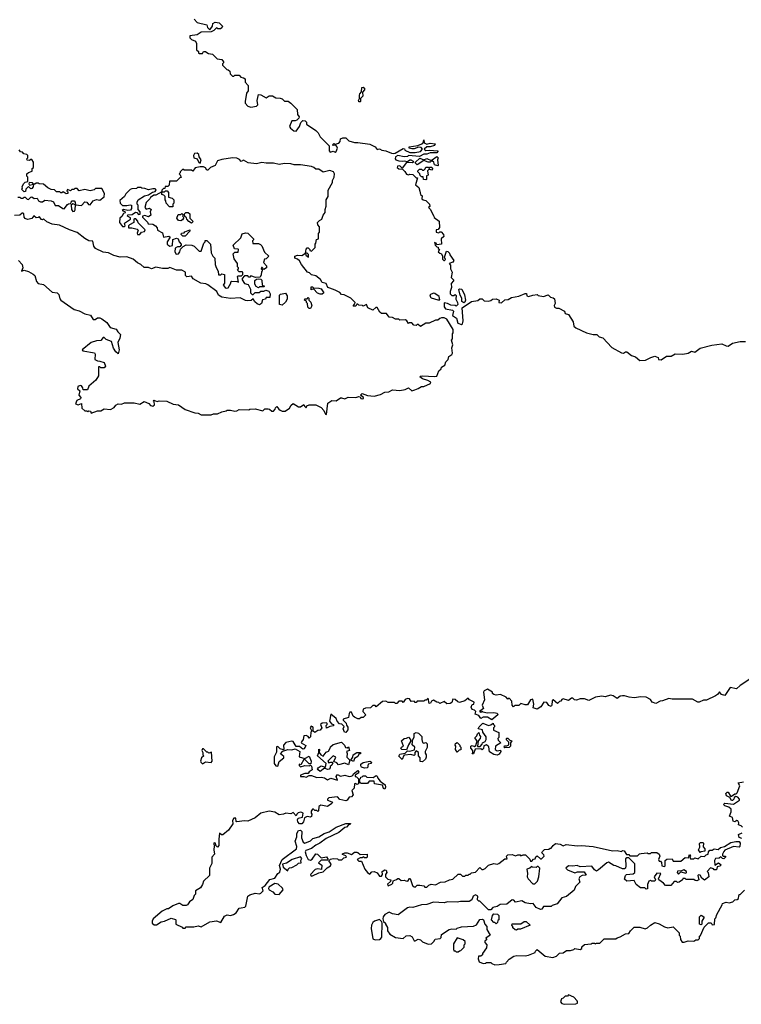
# Model space of a CAD drawing. Extents: x 2106670 to 2323771, y 35271 to 224896.
# Tile 44 of 256: x 2151183 to 2157866, y 81073 to 90194. Entities that reach past the tile are written whole.
import ezdxf

# ---------------------------------------------------------------- set-up
doc = ezdxf.new("R2010")
doc.units = 0

msp = doc.modelspace()

# ---------------------------------------------------------------- linework, layer by layer
at = {"layer": '0CON20XD'}
for points in [[(2152799.3, 90199.3), (2152828.3, 90168.3), (2152917, 90147), (2152921.7, 90121.7), (2152945, 90100), (2152970, 90135), (2152970.7, 90159.3), (2152995, 90170), (2153030, 90165), (2153060, 90135), (2153055, 90120), (2153041.7, 90108.3), (2153018.3, 90108.3), (2153005, 90120), (2152980, 90095), (2152955, 90082.5), (2152865, 90080), (2152827, 90053), (2152760, 90045), (2152760, 90025), (2152775, 90010), (2152810, 89995), (2152820, 89975), (2152820, 89915), (2152838.3, 89898.3), (2152840, 89885), (2152845, 89880), (2152875, 89880), (2152885, 89900), (2152905, 89900), (2152915, 89890)], [(2152915, 89890), (2152930.7, 89880.7), (2152970, 89875), (2153013, 89833), (2153056.4, 89826.4), (2153070, 89805), (2153070, 89795), (2153060, 89785), (2153061.7, 89771.7), (2153101.7, 89731.7), (2153115, 89730), (2153128.3, 89718.3), (2153131.7, 89691.7), (2153155, 89670), (2153165, 89670), (2153175, 89680), (2153215, 89680), (2153231.7, 89661.7), (2153257, 89657), (2153270, 89645), (2153270, 89615), (2153300, 89585), (2153300, 89535), (2153282.5, 89515), (2153270, 89435), (2153271.7, 89421.7), (2153295, 89392.5), (2153325, 89383.3), (2153375, 89392.5), (2153390, 89405), (2153382.5, 89445), (2153395, 89500), (2153417, 89497), (2153465, 89470), (2153495, 89490), (2153525, 89490), (2153555, 89470), (2153595, 89467.5), (2153615, 89460), (2153635, 89440), (2153668.3, 89438.3), (2153695, 89422.5), (2153753, 89363), (2153757.5, 89315), (2153770, 89295), (2153768.3, 89281.7), (2153750, 89265), (2153735, 89257.5), (2153703.3, 89256.7), (2153682.5, 89205), (2153690, 89190), (2153723.3, 89163.3), (2153745, 89162.5), (2153773.3, 89205), (2153787, 89243), (2153805, 89260), (2153827, 89257), (2153840, 89245), (2153840, 89225), (2153926.4, 89166.4), (2153947.5, 89145), (2153965, 89110), (2154050, 89025), (2154048.3, 88978.3), (2154058.3, 88968.3), (2154085, 88977.5), (2154105, 88967.5), (2154115, 88972.5), (2154126.7, 89005), (2154120.7, 89020.7), (2154111.7, 89031.7), (2154085, 89030), (2154080, 89035), (2154093, 89047), (2154105, 89040), (2154138.3, 89051.7), (2154152.5, 89065), (2154155, 89090), (2154175, 89100), (2154205, 89100), (2154231.7, 89071.7), (2154285, 89056), (2154315, 89057.5), (2154425, 89040), (2154475, 89017.5), (2154495, 88992.5), (2154515, 88997.5), (2154536.1, 88986.1), (2154575, 88980), (2154625, 88956.7), (2154645, 88956.2), (2154660.7, 88959.3), (2154735, 89000), (2154748.3, 88998.3), (2154750, 88985), (2154795, 88962.5), (2154845, 88962.5), (2154895, 88972.5), (2154912.5, 88995), (2154901.7, 89011.7), (2154877, 89013), (2154835, 88997.5), (2154815, 88997.5), (2154790, 89005), (2154790, 89015), (2154871.7, 89028.3), (2154907, 89043), (2154920, 89055), (2154925, 89080), (2154930, 89055), (2154955, 89042.5), (2154985, 89050), (2155030, 89045), (2155025, 89030), (2154985, 89017.5), (2154955, 89017.5), (2154930, 88995), (2154945, 88982.5), (2154975, 88986.7), (2155055, 88980), (2155057, 88973), (2155045, 88960), (2154985, 88960), (2154955, 88947.5), (2154925, 88947.5), (2154885, 88927.5), (2154785, 88937.5), (2154775, 88927.5), (2154745, 88922.5), (2154685, 88936.7), (2154662.5, 88925), (2154660, 88905), (2154667, 88897), (2154695, 88888), (2154725, 88882.5), (2154745, 88887.5), (2154775, 88880), (2154795, 88897.5), (2154805, 88897.5), (2154827.5, 88885), (2154830, 88875), (2154821.7, 88868.3), (2154765, 88870), (2154725, 88820), (2154705, 88840), (2154681.7, 88838.3), (2154680, 88825), (2154693, 88813), (2154728.3, 88808.3), (2154749.3, 88789.3), (2154765, 88763.3), (2154785, 88757.5), (2154795, 88762.5), (2154825, 88760), (2154855, 88730), (2154868.3, 88728.3), (2154847.5, 88665), (2154878.3, 88638.3), (2154890, 88605), (2154896.4, 88576.4), (2154911.7, 88561.7), (2154907.5, 88535), (2154920, 88525), (2154945, 88520), (2154977.5, 88485), (2154980, 88465), (2154970, 88455), (2154985, 88440), (2155020, 88375), (2155021.7, 88361.7), (2155067, 88327), (2155071.7, 88268.3), (2155058.3, 88251.7), (2155041.7, 88248.3), (2155040, 88225), (2155065, 88220), (2155075, 88230), (2155085, 88230), (2155107.5, 88205), (2155110, 88185), (2155087, 88163), (2155090, 88115), (2155045, 88110), (2155040, 88125), (2155025, 88130), (2155030, 88105), (2155045, 88090), (2155058.3, 88088.3), (2155060, 88075), (2155070, 88065), (2155060, 88045), (2155075, 88030), (2155090, 88025), (2155100, 88005), (2155100, 87975), (2155110, 87965), (2155117, 87963), (2155127, 87973), (2155117.5, 87995), (2155135, 88050), (2155148.3, 88048.3), (2155165, 88030), (2155167.5, 88015), (2155202.5, 87965), (2155193, 87947), (2155160, 87935), (2155171.7, 87921.7), (2155172.5, 87885), (2155187.5, 87855), (2155180, 87805), (2155200, 87785), (2155200, 87775), (2155178.3, 87751.7), (2155182.5, 87715), (2155170, 87675), (2155170, 87655), (2155185, 87640), (2155205, 87640), (2155215, 87650), (2155225, 87640), (2155222.5, 87605), (2155238.8, 87575), (2155240, 87555), (2155225, 87540), (2155215, 87547.5), (2155175, 87550), (2155145, 87566.7), (2155115, 87570), (2155114.3, 87534.3), (2155127.1, 87517.1), (2155192.5, 87502.5), (2155200, 87495), (2155192.9, 87452.9), (2155228.9, 87428.9), (2155241.7, 87381.7), (2155275, 87370), (2155285, 87377.5), (2155290, 87405), (2155281.2, 87525), (2155366.1, 87583.9), (2155427, 87593), (2155445, 87607.5), (2155465, 87607.5), (2155485, 87590), (2155525, 87587.5), (2155546.7, 87593.3), (2155563.3, 87606.7), (2155595, 87610), (2155622.5, 87595), (2155620, 87575), (2155645, 87570), (2155675, 87600), (2155706.4, 87603.6), (2155738.3, 87621.7), (2155805.7, 87634.3), (2155865, 87656.7), (2155877.5, 87657.5), (2155880, 87635), (2155895, 87630), (2155935, 87643.3), (2155975, 87647.5), (2155985, 87640), (2156035, 87630), (2156076.7, 87646.7), (2156100, 87625), (2156125, 87617.5), (2156137, 87607), (2156142.5, 87565), (2156133.6, 87546.4), (2156135, 87532.5), (2156155, 87523.3), (2156175, 87522.5), (2156230, 87495), (2156233.6, 87473.6), (2156265, 87462.5), (2156307.5, 87395), (2156313.8, 87355), (2156335, 87340), (2156432.7, 87292.7), (2156495, 87276.7), (2156528.3, 87278.3), (2156550, 87255), (2156585, 87246.7), (2156666.4, 87156.4), (2156755, 87108.8), (2156775, 87106.7), (2156795, 87117.5), (2156807, 87117), (2156850, 87085), (2156885, 87072.5), (2156925, 87037.5), (2156979.1, 87040.9), (2157027.5, 87065), (2157065, 87078.8), (2157096.4, 87066.4), (2157100, 87045), (2157125, 87044), (2157173, 87077), (2157215, 87076.7), (2157255, 87100), (2157325, 87096), (2157375, 87105.7), (2157405, 87123.1), (2157435, 87114), (2157485, 87152), (2157591.7, 87178.3), (2157685, 87192), (2157725, 87172), (2157745, 87170.8), (2157785, 87196.7), (2157855, 87212.5), (2157904.1, 87214.1)], [(2154335, 89432.5), (2154323.3, 89433.3), (2154320, 89445), (2154330, 89465), (2154330, 89495), (2154333, 89507), (2154350, 89525), (2154352.5, 89565), (2154365, 89570), (2154375, 89560), (2154377.5, 89545), (2154358.3, 89521.7), (2154360, 89485), (2154340, 89465), (2154340, 89435), (2154335, 89432.5)], [(2151165, 88550), (2151185, 88550), (2151195, 88540), (2151215, 88540), (2151225, 88550), (2151235, 88550), (2151251.7, 88531.7), (2151265, 88530), (2151285, 88550), (2151295, 88552.5), (2151318.3, 88538.3), (2151345, 88540), (2151356.7, 88515), (2151375, 88506.2), (2151395, 88506.7), (2151415, 88522.5), (2151475, 88517.5), (2151496.4, 88506.4), (2151513, 88473), (2151541.7, 88471.7), (2151583.9, 88443.9), (2151595, 88443.3), (2151625, 88482.5), (2151635, 88490), (2151658.3, 88491.7), (2151660, 88505), (2151670, 88515), (2151687, 88517), (2151697.5, 88505), (2151700, 88480), (2151675, 88490), (2151660, 88475), (2151662.5, 88435), (2151675, 88417.5), (2151690, 88420), (2151697, 88433), (2151700, 88480), (2151757, 88473), (2151785, 88507.5), (2151805, 88502.5), (2151822, 88482), (2151835, 88480), (2151863.6, 88516.4), (2151895, 88527.5), (2151925, 88522.5), (2151965, 88552.5), (2151970, 88585), (2151945, 88630), (2151885, 88630), (2151871.7, 88618.3), (2151835, 88607.5), (2151785, 88620), (2151735, 88610), (2151715, 88630), (2151695, 88630), (2151685, 88620), (2151665, 88620), (2151655, 88610), (2151625, 88620), (2151620, 88605), (2151628.3, 88598.3), (2151630, 88585), (2151615, 88582.5), (2151585, 88600), (2151575, 88590), (2151565, 88590), (2151555, 88600), (2151525, 88600), (2151507, 88617), (2151475, 88622.5), (2151445, 88637.5), (2151405, 88670), (2151365, 88672.5), (2151355, 88680), (2151335, 88680), (2151325, 88670), (2151310, 88670), (2151301.7, 88681.7), (2151272.5, 88687.5), (2151267.5, 88675), (2151275, 88660), (2151310, 88670), (2151307.5, 88645), (2151295, 88630), (2151285, 88627.5), (2151265, 88650), (2151240, 88625), (2151238.3, 88601.7), (2151225, 88600), (2151200, 88625), (2151210, 88635), (2151207.5, 88645), (2151217, 88673), (2151235, 88690), (2151260, 88695), (2151260, 88735), (2151250, 88745), (2151250, 88765), (2151265, 88780), (2151298.3, 88791.7), (2151300, 88815), (2151310, 88825), (2151310, 88875), (2151295, 88900), (2151285, 88900), (2151275, 88890), (2151251.7, 88891.7), (2151250, 88905), (2151260, 88915), (2151260, 88935), (2151250, 88945), (2151221.7, 88951.7), (2151208.3, 88968.3), (2151191.7, 88971.7), (2151178.3, 88988.3)], [(2152855, 88866.7), (2152863.3, 88895), (2152843.9, 88923.9), (2152842, 88945), (2152828.3, 88958.3), (2152803.3, 88955), (2152792.3, 88937.7), (2152796.7, 88915), (2152826.2, 88906.2), (2152841.2, 88871.2), (2152855, 88866.7)], [(2152955, 86532.5), (2152978.3, 86541.7), (2153015, 86542.5), (2153055, 86562.5), (2153095, 86570), (2153105, 86577.5), (2153135, 86577.5), (2153175, 86567.5), (2153195, 86570), (2153215, 86582.5), (2153305, 86580), (2153315, 86587.5), (2153365, 86590), (2153435, 86572.5), (2153455, 86590), (2153485, 86590), (2153497, 86587), (2153518.3, 86568.3), (2153535, 86567.5), (2153550, 86585), (2153551.7, 86598.3), (2153565, 86610), (2153582.5, 86585), (2153595, 86577.5), (2153615, 86567.5), (2153641.7, 86568.3), (2153682.5, 86595), (2153697.5, 86625), (2153715, 86640), (2153765, 86607.5), (2153785, 86607.5), (2153815, 86630), (2153820, 86615), (2153835, 86600), (2153841.7, 86618.3), (2153863, 86627), (2153925, 86627.5), (2153975, 86602.5), (2154000, 86575), (2154015, 86540), (2154025, 86537.5), (2154038.3, 86641.7), (2154075, 86666.7), (2154115, 86662.5), (2154155, 86690), (2154165, 86692.5), (2154193, 86683), (2154223.9, 86696.1), (2154296.7, 86693.3), (2154325, 86702.5), (2154335, 86700), (2154342.5, 86685), (2154355, 86681.2), (2154367.5, 86685), (2154367.5, 86695), (2154340, 86715), (2154355, 86730), (2154403.6, 86713.6), (2154465, 86707.5), (2154525, 86722.5), (2154565, 86742.5), (2154601.7, 86748.3), (2154635, 86766.7), (2154705, 86760), (2154751.7, 86768.3), (2154785, 86783.3), (2154815, 86757.5), (2154843.3, 86766.7), (2154875, 86777.5), (2154905, 86797.5), (2154925, 86797.5), (2154987.5, 86825), (2154990, 86835), (2154962.3, 86852.3), (2154915, 86866.2), (2154887.5, 86885), (2154895, 86892.5), (2154915, 86895.8), (2155025, 86888.8), (2155047.3, 86892.7), (2155065, 86940), (2155085, 86960), (2155090, 86975), (2155120, 86995), (2155130, 87025), (2155150, 87045), (2155156.4, 87073.6), (2155185, 87092.5), (2155192.5, 87105), (2155186.2, 87155), (2155193.6, 87183.6), (2155182.5, 87225), (2155191.7, 87238.3), (2155190, 87285), (2155197.5, 87295), (2155197.5, 87325), (2155139.4, 87419.4), (2155115, 87433.3), (2155088.3, 87431.7), (2155073, 87427), (2155055, 87410), (2155035, 87410), (2154975, 87382.5), (2154945, 87382.5), (2154895, 87352.5), (2154875, 87370), (2154865, 87370), (2154855, 87360), (2154833, 87363), (2154815, 87387.5), (2154793, 87387), (2154785, 87380), (2154770, 87405), (2154755, 87412.5), (2154705, 87410), (2154695, 87420), (2154665, 87420), (2154637, 87437), (2154605, 87440), (2154581.7, 87471.7), (2154535, 87473.3), (2154520, 87485), (2154495, 87527.5), (2154481.7, 87528.3), (2154455, 87503.3), (2154407.5, 87525), (2154395, 87556.7), (2154365, 87540), (2154357, 87547), (2154325, 87550), (2154315, 87560), (2154305, 87560), (2154295, 87540), (2154275, 87540), (2154270, 87545), (2154288.3, 87561.7), (2154290, 87575), (2154250, 87615), (2154187, 87647), (2154165, 87650), (2154148.3, 87668.3), (2154105, 87690), (2154055, 87706.7), (2154037.5, 87715), (2154020, 87750), (2153985, 87760), (2153968, 87788), (2153925, 87822.5), (2153885, 87830), (2153868.3, 87848.3), (2153850, 87855), (2153792.5, 87925), (2153775, 87960), (2153757, 87977), (2153730, 87985), (2153730, 88005), (2153755, 88012.5), (2153795, 88010), (2153830, 88030), (2153831.7, 88011.7), (2153857, 87993), (2153858.3, 88018.3), (2153845, 88030), (2153830, 88030), (2153835, 88070), (2153845, 88080), (2153855, 88080), (2153870, 88065), (2153870, 88055), (2153885, 88050), (2153920, 88085), (2153920, 88115), (2153927, 88123), (2153933.3, 88156.7), (2153950, 88165), (2153950, 88215), (2153960, 88225), (2153960, 88275), (2153943, 88293), (2153940, 88315), (2153960, 88335), (2153980, 88345), (2153992.5, 88385), (2154011.7, 88408.3), (2154012.5, 88435), (2154023, 88467), (2154020, 88525), (2154040, 88555), (2154040, 88615), (2154080, 88685), (2154080, 88705), (2154094.2, 88735.8), (2154098, 88765), (2154090, 88785), (2154055, 88797.5), (2153995, 88782.5), (2153955, 88810), (2153925, 88810), (2153906.1, 88826.1), (2153885, 88833.3), (2153785, 88850), (2153725, 88848.8), (2153695, 88858.8), (2153635, 88862.5), (2153585, 88853.8), (2153535, 88866.2), (2153465, 88863.8), (2153425, 88871.2), (2153375, 88860), (2153298.3, 88868.3), (2153255, 88892.5), (2153235, 88880), (2153219.3, 88899.3), (2153195, 88912.5), (2153155, 88914), (2153055, 88898.8), (2153015, 88887.5), (2152995, 88842.5), (2152950, 88825), (2152925, 88800), (2152915, 88800), (2152902.5, 88822.5), (2152885, 88832.5), (2152855, 88832.5), (2152808.3, 88821.7), (2152787.5, 88792.5), (2152775, 88800), (2152705, 88800), (2152695, 88810), (2152670, 88785), (2152670, 88775), (2152660, 88765), (2152668.3, 88758.3), (2152678.3, 88731.7), (2152665, 88730), (2152635, 88700), (2152571.7, 88698.3), (2152568.3, 88661.7), (2152555, 88650), (2152531.7, 88648.3), (2152528.3, 88631.7), (2152515, 88630), (2152500, 88615), (2152500, 88600), (2152445, 88570), (2152425, 88570), (2152393.6, 88546.4), (2152390, 88535), (2152355, 88500), (2152342.5, 88455), (2152355, 88440), (2152385, 88447.5), (2152400, 88435), (2152392.5, 88415), (2152397, 88383), (2152375, 88367.5), (2152341.7, 88381.7), (2152320, 88375), (2152320, 88365), (2152368.3, 88318.3), (2152371.7, 88301.7), (2152415, 88300), (2152440, 88285), (2152457, 88267), (2152460, 88245), (2152505, 88220), (2152515, 88180), (2152565, 88190), (2152578.3, 88178.3), (2152547.5, 88135), (2152547.5, 88115), (2152555, 88107.5), (2152575, 88097.5), (2152597, 88103), (2152601.7, 88158.3), (2152635, 88170), (2152650, 88165), (2152660, 88135), (2152680, 88115), (2152680, 88105), (2152665, 88090), (2152645, 88090), (2152623, 88077), (2152620, 88045), (2152632.3, 88022.3), (2152652.5, 88025), (2152667.5, 88045), (2152671.7, 88068.3), (2152697, 88093), (2152725, 88107.5), (2152777, 88107), (2152800, 88095), (2152845, 88050), (2152865, 88050), (2152890, 88125), (2152900, 88135), (2152901.7, 88148.3), (2152915, 88150), (2152950, 88115), (2152957.5, 88035), (2152973, 88003), (2152990, 87985), (2152992.5, 87925), (2153001.7, 87898.3), (2153020, 87865), (2153025, 87830), (2153045, 87830), (2153055, 87840), (2153080, 87835), (2153080, 87755), (2153067.5, 87735), (2153085, 87713.3), (2153095, 87707.5), (2153115, 87710), (2153140, 87755), (2153140, 87765), (2153148.3, 87771.7), (2153195, 87770), (2153208.3, 87761.7), (2153200, 87815), (2153205, 87820), (2153238.3, 87821.7), (2153250, 87835), (2153250, 87855), (2153245, 87860), (2153215, 87860), (2153200, 87875), (2153210, 87885), (2153210, 87895), (2153200, 87905), (2153200, 87935), (2153168.3, 87978.3), (2153160, 88025), (2153175, 88040), (2153205, 88040), (2153210, 88065), (2153205, 88070), (2153171.7, 88071.7), (2153160, 88105), (2153230, 88175), (2153245, 88210), (2153275, 88220), (2153297, 88217), (2153350, 88165), (2153350, 88155), (2153340, 88145), (2153341.7, 88121.7), (2153395, 88122.5), (2153413, 88113), (2153425, 88100), (2153450, 88040), (2153490, 88005), (2153465, 87980), (2153450, 87975), (2153440, 87945), (2153470, 87915), (2153470, 87895), (2153445, 87880), (2153428.3, 87898.3), (2153421.7, 87898.3), (2153420, 87885), (2153428.3, 87878.3), (2153430, 87865), (2153422.5, 87857.5), (2153419.3, 87830.7), (2153409.3, 87810.7), (2153367, 87807), (2153325, 87820), (2153315, 87810), (2153305, 87810), (2153295, 87820), (2153265, 87820), (2153243, 87797), (2153243, 87783), (2153265, 87750), (2153300, 87740), (2153319.3, 87699.3), (2153320, 87665), (2153335, 87650), (2153345, 87650), (2153363.6, 87666.4), (2153401.7, 87668.3), (2153415, 87680), (2153445, 87680), (2153462.5, 87687.5), (2153489.3, 87679.3), (2153502.5, 87655), (2153498.3, 87621.7), (2153465, 87620), (2153460, 87605), (2153431.7, 87598.3), (2153422, 87565), (2153405, 87554.2), (2153382.5, 87562.5), (2153360.7, 87580.7), (2153345, 87610), (2153327, 87593), (2153295, 87590), (2153275, 87592.5), (2153225, 87617.5), (2153135, 87612.5), (2153055, 87623.3), (2153025, 87642.5), (2153007.5, 87675), (2152925, 87737.5), (2152906.1, 87746.1), (2152862.3, 87752.3), (2152790, 87795), (2152775, 87817.5), (2152731.7, 87811.7), (2152720, 87825), (2152720, 87855), (2152685, 87872.5), (2152635, 87873.3), (2152575, 87900), (2152555, 87890), (2152505, 87890), (2152445, 87902.5), (2152405, 87886.7), (2152375, 87898.8), (2152335, 87898.8), (2152305, 87927.5), (2152275, 87942.5), (2152235, 87976.7), (2152175, 87996.2), (2152115, 87993.3), (2152055, 88011.2), (2152005, 88036), (2151955, 88040), (2151885, 88073.8), (2151868.8, 88095), (2151861.7, 88141.7), (2151825, 88146), (2151785, 88166.7), (2151715, 88223.3), (2151645, 88246.7), (2151550.5, 88290.5), (2151485, 88300), (2151435, 88323.3), (2151405, 88350), (2151395, 88340), (2151385, 88343.3), (2151365, 88370), (2151357, 88363), (2151335, 88360), (2151315, 88377.5), (2151296.2, 88353.8), (2151270, 88345), (2151255, 88343.8), (2151235, 88352)], [(2155055, 88840), (2155025, 88850), (2155017.5, 88875), (2155005, 88882.5), (2154995, 88882.5), (2154985, 88873.3), (2154967, 88873), (2154925, 88890), (2154865, 88850), (2154850, 88865), (2154850, 88875), (2154888.3, 88911.7), (2154925, 88897.5), (2154955, 88907.5), (2154995, 88890), (2155045, 88927.5), (2155057.5, 88915), (2155052.5, 88895), (2155060, 88845), (2155055, 88840)], [(2154945, 88710), (2154923.6, 88713.6), (2154918.3, 88738.3), (2154905, 88740), (2154891.7, 88751.7), (2154890, 88765), (2154870, 88785), (2154870, 88795), (2154885, 88810), (2154905, 88810), (2154915, 88800), (2154925, 88800), (2154938.3, 88811.7), (2154943, 88827), (2154965, 88827.5), (2154975, 88820), (2154983, 88827), (2154997.5, 88827.5), (2155010, 88815), (2154998.3, 88801.7), (2154975, 88810), (2154960, 88795), (2154967.5, 88755), (2154951.7, 88748.3), (2154950, 88715), (2154945, 88710)], [(2152135, 88277.5), (2152155, 88280), (2152160, 88285), (2152155, 88310), (2152210, 88345), (2152208.3, 88358.3), (2152182.5, 88375), (2152183.3, 88386.7), (2152225, 88390), (2152255, 88410), (2152268.3, 88408.3), (2152285, 88390), (2152298.3, 88391.7), (2152300, 88415), (2152280, 88435), (2152280, 88475), (2152270, 88485), (2152270, 88505), (2152280, 88525), (2152338.3, 88561.7), (2152375, 88572.5), (2152413, 88597), (2152437, 88603), (2152448.3, 88618.3), (2152437, 88627), (2152415, 88627.5), (2152375, 88617.5), (2152341.7, 88631.7), (2152313, 88633), (2152305, 88640), (2152275, 88640), (2152265, 88630), (2152223, 88627), (2152205, 88620), (2152165, 88580), (2152153, 88557), (2152110, 88520), (2152112.5, 88495), (2152135, 88472.5), (2152175, 88472.5), (2152205, 88480), (2152220, 88475), (2152220, 88445), (2152210, 88430), (2152185, 88427.5), (2152145, 88437.5), (2152133, 88427), (2152158.3, 88418.3), (2152160, 88405), (2152145, 88400), (2152128.3, 88371.7), (2152110, 88355), (2152107.5, 88315), (2152135, 88277.5)], [(2152600, 88460), (2152595, 88460), (2152571.7, 88461.7), (2152540, 88495), (2152537, 88517), (2152530, 88525), (2152530, 88555), (2152518.3, 88568.3), (2152500, 88575), (2152500, 88600), (2152525, 88600), (2152535, 88610), (2152548.3, 88608.3), (2152560, 88595), (2152561.7, 88551.7), (2152595, 88540), (2152610, 88525), (2152610, 88495), (2152600, 88485), (2152600, 88460)], [(2151235, 88352), (2151223.8, 88365), (2151221.2, 88395), (2151215, 88403.3), (2151205, 88403.3), (2151185, 88383.8), (2151135, 88380)], [(2152675, 88332.5), (2152653, 88333), (2152640, 88355), (2152651.7, 88388.3), (2152675, 88390), (2152685, 88400), (2152700, 88385), (2152690, 88375), (2152698.3, 88368.3), (2152700, 88355), (2152690, 88340), (2152675, 88332.5)], [(2152775, 88310), (2152750, 88325), (2152730, 88345), (2152728.3, 88358.3), (2152711.7, 88371.7), (2152710, 88395), (2152721.7, 88408.3), (2152745, 88407.5), (2152757.5, 88395), (2152760, 88355), (2152790, 88325), (2152775, 88310)], [(2152295, 88203.3), (2152310, 88225), (2152339.3, 88230.7), (2152346.4, 88246.4), (2152281.7, 88311.7), (2152278.3, 88328.3), (2152258.3, 88348.3), (2152245, 88350), (2152240, 88345), (2152240, 88315), (2152200, 88295), (2152190, 88285), (2152190, 88265), (2152223, 88267), (2152272.5, 88255), (2152280, 88245), (2152271.7, 88218.3), (2152273.8, 88205), (2152295, 88203.3)], [(2152715, 88190), (2152695, 88190), (2152680, 88205), (2152681.7, 88218.3), (2152705, 88220), (2152711.7, 88228.3), (2152758.3, 88248.3), (2152760, 88235), (2152715, 88190)], [(2151172.5, 87965), (2151206.7, 87925), (2151212.5, 87895), (2151200, 87865), (2151225, 87872.5), (2151265, 87862.5), (2151308.3, 87838.3), (2151322.5, 87825), (2151338.3, 87768.3), (2151355, 87750), (2151405, 87740), (2151485, 87670), (2151530, 87665), (2151545, 87650), (2151555, 87610), (2151565, 87597.5), (2151689.3, 87509.3), (2151735, 87497.5), (2151785, 87470), (2151838.3, 87458.3), (2151865, 87417.5), (2151881.7, 87418.3), (2151905, 87432.5), (2151925, 87432.5), (2151945, 87422.5), (2151989.3, 87389.3), (2152021.7, 87341.7), (2152078, 87328), (2152092, 87302), (2152117.7, 87277.7), (2152110.8, 87245)], [(2153395, 87710), (2153373.6, 87723.6), (2153360, 87745), (2153361.7, 87778.3), (2153375, 87790), (2153395, 87792.5), (2153415, 87790), (2153425, 87780), (2153430, 87735), (2153450, 87725), (2153445, 87720), (2153405, 87720), (2153395, 87710)], [(2153615, 87550), (2153590, 87555), (2153588.3, 87641.7), (2153598.3, 87651.7), (2153645, 87662.5), (2153660, 87635), (2153660, 87605), (2153645, 87577.5), (2153615, 87550)], [(2153985, 87652.5), (2153965, 87652.5), (2153941.7, 87661.7), (2153905, 87700), (2153881.7, 87691.7), (2153881.7, 87718.3), (2153895, 87720), (2153905, 87710), (2153955, 87707.5), (2153975, 87700), (2154000, 87665), (2153985, 87652.5)], [(2155055, 87598), (2155075, 87600), (2155068.8, 87628.8), (2155027.7, 87657.7), (2155015, 87660), (2154982.5, 87645), (2154986.7, 87625), (2154995, 87618.8), (2155055, 87598)], [(2155295, 87570), (2155277.1, 87585), (2155278.8, 87615), (2155262.7, 87642.7), (2155250, 87695), (2155257.5, 87702.5), (2155278.3, 87698.3), (2155301.2, 87645), (2155310.8, 87595), (2155305, 87576.7), (2155295, 87570)], [(2153875, 87520), (2153865, 87520), (2153851.7, 87531.7), (2153850, 87565), (2153840, 87575), (2153838.3, 87588.3), (2153820, 87595), (2153825, 87610), (2153845, 87610), (2153855, 87620), (2153860, 87615), (2153860, 87595), (2153878.3, 87578.3), (2153890, 87545), (2153875, 87520)], [(2152110.8, 87245), (2152092.9, 87205), (2152106, 87135), (2152095, 87100), (2152075, 87117.5), (2152051.7, 87151.7), (2152035, 87212.5), (2151983, 87233), (2151965, 87250), (2151955, 87250), (2151935, 87222.5), (2151895, 87220), (2151845, 87203.3), (2151762.5, 87135), (2151768.3, 87128.3), (2151875, 87107.5), (2151881.2, 87095), (2151880, 87045), (2151903, 87033), (2151925, 87032.5), (2151965, 87017.5), (2151977.5, 86985), (2151965, 86970), (2151935, 86970), (2151925, 86980), (2151911.7, 86978.3), (2151912.5, 86895), (2151887.5, 86855), (2151825, 86800), (2151810, 86765), (2151770, 86765), (2151767.5, 86785), (2151755, 86803.3), (2151744.4, 86805.6), (2151722.5, 86795), (2151717.5, 86775), (2151740, 86755), (2151730, 86715), (2151750, 86695), (2151746.4, 86683.6), (2151713.6, 86666.4), (2151700, 86635), (2151725, 86627.5), (2151755, 86640), (2151760, 86595), (2151785, 86570), (2151805, 86570), (2151815, 86562.5), (2151825, 86570), (2151838.3, 86568.3), (2151845, 86550), (2151905, 86572.5), (2151935, 86572.5), (2151965, 86590), (2152025, 86582.5), (2152059.3, 86600.7), (2152072.5, 86625), (2152095, 86636.7), (2152125, 86634), (2152155, 86643.8), (2152243.6, 86643.6), (2152295, 86632.5), (2152335, 86657.5), (2152378.3, 86638.3), (2152395, 86620), (2152416.1, 86613.9), (2152433, 86627), (2152427.5, 86657.5), (2152420, 86665), (2152425, 86670), (2152455, 86657.5), (2152475, 86662.5), (2152545, 86660), (2152605, 86632.5), (2152655, 86627.5), (2152715, 86582.5), (2152805, 86552.5), (2152835, 86550), (2152865, 86532.5), (2152955, 86532.5)], [(2157945, 84086.7), (2157854.2, 84025.8), (2157820, 83995), (2157761.7, 84008.3), (2157715, 83933.3), (2157683.9, 83943.9), (2157665, 83967.5), (2157645, 83942.5), (2157627.7, 83932.3), (2157545, 83891.2), (2157515, 83890), (2157475, 83872.5), (2157463, 83873), (2157415, 83900), (2157225, 83898.8), (2157195, 83907.5), (2157135, 83883.8), (2157115, 83882.5), (2157075, 83858.8), (2157041.7, 83871.7), (2157025.8, 83895.8), (2156985, 83917.5), (2156935, 83922), (2156875, 83913.3), (2156827, 83917), (2156785, 83931.2), (2156765, 83931.2), (2156745, 83926.7), (2156715, 83907.5), (2156680, 83930), (2156655, 83936), (2156605, 83922.5), (2156575, 83928.8), (2156515, 83918.8), (2156455, 83887.5), (2156415, 83902.5), (2156375, 83902.5), (2156338.3, 83891.7)], [(2156338.3, 83891.7), (2156320, 83895), (2156305, 83910), (2156295, 83910), (2156265, 83887.5), (2156215, 83902.5), (2156203.6, 83896.4), (2156195, 83880), (2156183, 83877), (2156165, 83860), (2156125, 83892.5), (2156118.3, 83891.7), (2156113.3, 83885), (2156112.5, 83845), (2156105, 83832.5), (2156085, 83840), (2156065, 83870), (2156038.3, 83871.7), (2156009.5, 83830.5), (2155975, 83806.2), (2155938.3, 83818.3), (2155943.8, 83855), (2155935, 83900), (2155915, 83892.5), (2155885, 83847.5), (2155865, 83847.5), (2155825, 83860), (2155805, 83840), (2155768.3, 83841.7), (2155755, 83830), (2155743, 83843), (2155741.7, 83881.7), (2155715, 83910), (2155705, 83900), (2155687, 83917), (2155635, 83942.5), (2155595, 83937.5), (2155573, 83943), (2155563, 83953), (2155562.5, 83965), (2155515, 83991.2), (2155485, 83978), (2155478, 83965), (2155486.7, 83895), (2155467.5, 83845), (2155480, 83815), (2155440, 83785), (2155455, 83780), (2155465, 83790), (2155473, 83783), (2155515, 83773.3), (2155575, 83776.7), (2155605, 83770), (2155610, 83755), (2155555, 83710), (2155515, 83732.5), (2155475, 83732.5), (2155455, 83720), (2155435, 83750), (2155401.7, 83761.7), (2155407, 83787), (2155395, 83797.5), (2155373.6, 83803.6), (2155363.3, 83825), (2155375, 83850), (2155387.5, 83855), (2155391.7, 83871.7), (2155350, 83895), (2155335, 83910), (2155306.7, 83883.3), (2155255, 83870), (2155240, 83875), (2155215, 83897.5), (2155195, 83900), (2155185, 83870), (2155169.3, 83860.7), (2155138.3, 83858.3), (2155115, 83877.5), (2155075, 83860), (2155065, 83870), (2155045, 83872.5), (2155015, 83890), (2154997, 83883), (2154986.7, 83863.3), (2154975, 83860), (2154965, 83910), (2154948.3, 83891.7), (2154935, 83890), (2154925, 83880), (2154865, 83880), (2154855, 83870), (2154845, 83870), (2154835, 83880), (2154808.3, 83878.3), (2154793, 83903), (2154775, 83907.5), (2154753.6, 83896.4), (2154735, 83870), (2154725, 83880), (2154695, 83880), (2154675, 83860), (2154665, 83860), (2154655, 83870), (2154595, 83870), (2154575, 83882.5), (2154543, 83877), (2154485, 83830), (2154475, 83840), (2154455, 83840), (2154431.7, 83818.3), (2154385, 83817.5), (2154365, 83807.5), (2154360, 83785), (2154390, 83755), (2154365, 83730), (2154345, 83730), (2154331.7, 83718.3), (2154315, 83717.5), (2154283, 83733), (2154272.5, 83742.5), (2154255, 83780), (2154241.7, 83778.3), (2154233, 83767), (2154228.3, 83731.7), (2154180, 83715), (2154180, 83705), (2154207, 83677), (2154208.3, 83658.3), (2154221.7, 83641.7), (2154222.5, 83615), (2154205, 83590), (2154190, 83595), (2154177.5, 83625), (2154188.3, 83648.3), (2154167, 83667), (2154145, 83672.5), (2154122.5, 83695), (2154115, 83720), (2154065, 83760), (2154052.5, 83695), (2154071.7, 83671.7), (2154090, 83665), (2154088.3, 83651.7), (2154055, 83647.5), (2154025, 83630), (2154020, 83655), (2154030, 83665), (2154030, 83675), (2154025, 83680), (2153985, 83677.5), (2153970, 83665), (2153980, 83635), (2153966.4, 83613.6), (2153945, 83610), (2153915, 83592.5), (2153900, 83605), (2153902.5, 83635), (2153897.5, 83645), (2153881.2, 83648.8), (2153873.3, 83635), (2153890, 83605), (2153880, 83595), (2153875, 83550), (2153865, 83540), (2153853.6, 83553.6), (2153835, 83562.5), (2153815, 83560), (2153810, 83525), (2153792.5, 83505), (2153790, 83495), (2153831.7, 83471.7), (2153827.5, 83455), (2153815, 83440), (2153805, 83437.5), (2153775, 83462.5), (2153745, 83460), (2153715, 83506.7), (2153705, 83510), (2153647.5, 83497.5), (2153627.5, 83475), (2153630, 83435), (2153625, 83430), (2153595, 83440), (2153575, 83460), (2153562.5, 83457.5), (2153561.7, 83408.3), (2153538.8, 83365), (2153540, 83305), (2153555, 83283.3), (2153575, 83280), (2153587, 83323), (2153630, 83355), (2153628.3, 83368.3), (2153600, 83395), (2153621.7, 83418.3), (2153667, 83433), (2153705, 83430), (2153735, 83440), (2153777.5, 83415), (2153770, 83365), (2153825, 83350), (2153865, 83372.5), (2153882.5, 83325), (2153878.3, 83301.7), (2153865, 83300), (2153825, 83340), (2153815, 83340), (2153788.3, 83291.7), (2153771.7, 83298.3), (2153770, 83285), (2153785, 83272.5), (2153823.3, 83286.7), (2153865, 83282.5), (2153875, 83290), (2153885, 83280), (2153892.5, 83245), (2153863.6, 83226.4), (2153855, 83210), (2153825, 83212.5), (2153783, 83197), (2153785, 83182.5), (2153815, 83183.8), (2153835, 83176.7), (2153865, 83192.5), (2153885, 83192.5), (2153935, 83173.3), (2153975, 83177.5), (2154005, 83172.5), (2154033.6, 83153.6), (2154065, 83166.7), (2154125, 83150), (2154113.8, 83185), (2154125, 83202.5), (2154155, 83186.2), (2154195, 83196), (2154235, 83183.3), (2154253.6, 83186.4), (2154268.3, 83191.7), (2154275, 83207.5), (2154315, 83240), (2154322.5, 83225), (2154317, 83213), (2154290, 83195), (2154290, 83185), (2154301.7, 83181.7), (2154321.7, 83161.7), (2154320, 83115), (2154305, 83110), (2154295, 83120), (2154283, 83117), (2154280, 83075), (2154260, 83055), (2154270, 83015), (2154255, 82996.7), (2154235, 82992.5), (2154215.9, 82964.1), (2154205, 82958.8), (2154149.3, 82969.3), (2154125, 82996.7), (2154045, 82986.2), (2154032.5, 82975), (2154033.3, 82965), (2154075, 82950), (2154080, 82945), (2154075, 82932.5), (2154035, 82906.2), (2153972.3, 82917.7), (2153952.5, 82905), (2153950, 82865), (2153945, 82860), (2153935, 82870), (2153915, 82870), (2153905, 82880), (2153895, 82880), (2153883, 82863), (2153882.5, 82845), (2153890, 82835), (2153886.7, 82813.3), (2153875, 82807.5), (2153845, 82812.5), (2153820, 82800), (2153812, 82765), (2153795, 82746), (2153773.3, 82745), (2153760, 82765), (2153757.5, 82782.5), (2153761.7, 82798.3), (2153803, 82807), (2153807.5, 82845), (2153795, 82850.8), (2153785, 82854.2), (2153762.9, 82847.1), (2153750, 82835), (2153745, 82820), (2153715, 82850), (2153695, 82837.5), (2153647, 82843), (2153625, 82833.3), (2153585, 82827.5), (2153545, 82853.8), (2153495, 82863.3), (2153417.5, 82845), (2153365, 82801.2), (2153295, 82770), (2153265, 82773.8), (2153195, 82762.5), (2153188.3, 82768.3), (2153185, 82797.5), (2153165, 82796.2), (2153153.3, 82775), (2153157.5, 82745), (2153116.2, 82685), (2153065, 82643.3), (2153053, 82643), (2153035, 82660), (2153026.4, 82603.6), (2153026.1, 82543.9), (2153015, 82530), (2153001.7, 82541.7), (2152996.4, 82566.4), (2152985, 82570), (2152980, 82565), (2152980, 82555), (2152990, 82545), (2152983, 82537), (2152980, 82505), (2152986.7, 82465), (2152963.3, 82435), (2152961.7, 82378.3), (2152942.5, 82335), (2152940, 82265), (2152887, 82213), (2152877, 82183), (2152856.4, 82153.6), (2152810, 82125), (2152810, 82095), (2152798.3, 82081.7), (2152786.4, 82043.6), (2152757, 82023), (2152737.5, 81995), (2152725, 81987.5), (2152695, 81987.5), (2152666.7, 82006.7), (2152655, 82007.5), (2152603, 81987), (2152561.7, 81958.3), (2152545, 81957.5), (2152503, 81937), (2152420, 81865), (2152410, 81845), (2152410, 81825), (2152428.3, 81808.3), (2152451.7, 81808.3), (2152493, 81837), (2152525, 81842.5), (2152585, 81870), (2152625, 81860), (2152630, 81855), (2152630, 81815), (2152688.3, 81788.3), (2152695, 81780), (2152715, 81780), (2152725, 81790), (2152795, 81790), (2152835, 81800), (2152865, 81790), (2152945, 81837.5), (2153005, 81846.7), (2153045, 81832.5), (2153079.3, 81890.7), (2153105, 81903.3), (2153135, 81897.5), (2153163.6, 81906.4), (2153189.3, 81920.7), (2153217, 81963), (2153235, 81967.5), (2153267, 81973), (2153278.3, 81981.7), (2153297.5, 82075), (2153315, 82086.7), (2153365, 82102.5), (2153405, 82097.5), (2153416.1, 82103.9), (2153437.5, 82125), (2153430, 82155), (2153456.4, 82173.6), (2153501.2, 82228.8), (2153545, 82243.3), (2153573.3, 82285), (2153592, 82298), (2153600, 82325), (2153590.7, 82359.3), (2153613.3, 82415), (2153746.2, 82515), (2153749.2, 82535), (2153735.6, 82585), (2153750, 82625), (2153750, 82655), (2153765, 82682), (2153785, 82686), (2153796.7, 82675), (2153792.9, 82615), (2153807.5, 82575), (2153825, 82567.5), (2153875, 82586.7), (2153899.3, 82610.7), (2153955, 82626.2), (2154002.5, 82655), (2154048.3, 82671.7), (2154115, 82713.3), (2154205, 82746.7), (2154248.3, 82748.3), (2154245, 82740), (2154231.7, 82738.3), (2154210, 82715), (2154195, 82710), (2154140, 82665), (2154021.4, 82608.6), (2153963.3, 82566.7)], [(2155605, 83382.5), (2155575, 83387.5), (2155535, 83413.3), (2155528.8, 83458.8), (2155505, 83477.5), (2155481.7, 83468.3), (2155477, 83443), (2155465, 83430), (2155455, 83440), (2155401.7, 83438.3), (2155387, 83393), (2155373, 83393), (2155380, 83405), (2155380, 83425), (2155360, 83445), (2155360, 83465), (2155375, 83470), (2155395, 83460), (2155408.3, 83471.7), (2155420, 83515), (2155400, 83535), (2155400, 83545), (2155418.3, 83561.7), (2155421.7, 83578.3), (2155435, 83590), (2155440, 83565), (2155450, 83555), (2155447.5, 83535), (2155430, 83515), (2155421.7, 83461.7), (2155448.3, 83461.7), (2155467.5, 83482.5), (2155470, 83495), (2155493.3, 83506.7), (2155502.5, 83525), (2155501.7, 83551.7), (2155473, 83593), (2155470, 83615), (2155430, 83625), (2155437.5, 83645), (2155472.5, 83677.5), (2155525, 83657.5), (2155547, 83663), (2155568.3, 83678.3), (2155570, 83665), (2155580, 83655), (2155580, 83645), (2155570, 83635), (2155571.7, 83611.7), (2155620, 83590), (2155620, 83545), (2155610, 83535), (2155615, 83520), (2155640, 83495), (2155590, 83465), (2155587.5, 83435), (2155605, 83422.5), (2155637, 83427), (2155640, 83415), (2155625, 83390), (2155605, 83382.5)], [(2154915, 83320), (2154893, 83323), (2154892.5, 83355), (2154877.5, 83375), (2154877, 83407), (2154855, 83420), (2154843.3, 83406.7), (2154842.5, 83385), (2154835, 83377.5), (2154805, 83386.2), (2154748.3, 83381.7), (2154741.7, 83378.3), (2154725, 83342.5), (2154693.3, 83373.3), (2154705, 83390), (2154751.7, 83398.3), (2154775, 83420), (2154795, 83418.8), (2154839.3, 83430.7), (2154841.2, 83455), (2154818.3, 83478.3), (2154822.5, 83505), (2154817.5, 83515), (2154835, 83547.5), (2154837.5, 83582.5), (2154855, 83592.5), (2154877.5, 83585), (2154907.5, 83555), (2154907.5, 83525), (2154915, 83500), (2154925, 83492.5), (2154945, 83497.5), (2154956.7, 83485), (2154956.4, 83453.6), (2154937.5, 83415), (2154938.3, 83398.3), (2154947.5, 83385), (2154946.4, 83363.6), (2154940, 83345), (2154915, 83320)], [(2153965, 83230), (2153947.5, 83245), (2153942.5, 83255), (2153947.5, 83265), (2153975, 83283.3), (2154015, 83270), (2154023, 83303), (2153940, 83375), (2153953, 83407), (2153953.3, 83436.7), (2153960, 83435), (2153957.5, 83405), (2153973.6, 83383.6), (2153995, 83373.3), (2154020, 83410), (2154041.7, 83418.3), (2154060, 83445), (2154061.7, 83458.3), (2154085, 83480), (2154165, 83502.5), (2154192.5, 83475), (2154201.7, 83451.7), (2154215, 83450), (2154228.3, 83458.3), (2154237, 83423), (2154210, 83415), (2154216.7, 83396.7), (2154214, 83364), (2154240, 83335), (2154228.3, 83291.7), (2154195, 83307.5), (2154135, 83292.5), (2154118.8, 83308.8), (2154091.7, 83321.7), (2154111.7, 83361.7), (2154085, 83373.8), (2154037.5, 83325), (2154045, 83310), (2154065, 83317.5), (2154077.5, 83317.5), (2154081.7, 83311.7), (2154075, 83290), (2154060, 83275), (2154060, 83265), (2154049.3, 83250.7), (2154035, 83247.5), (2154005, 83260), (2153965, 83230)], [(2154765, 83430), (2154723, 83433), (2154713, 83443), (2154720, 83455), (2154737.5, 83465), (2154720, 83515), (2154743.9, 83536.1), (2154765, 83537.5), (2154785, 83547.5), (2154802.5, 83525), (2154803, 83507), (2154783, 83477), (2154765, 83430)], [(2155235, 83410), (2155220, 83435), (2155222.5, 83465), (2155217.5, 83475), (2155220, 83490), (2155235, 83497.5), (2155260, 83475), (2155260, 83465), (2155270, 83455), (2155268.3, 83431.7), (2155251.7, 83428.3), (2155235, 83410)], [(2155675, 83450), (2155670, 83455), (2155673, 83467), (2155695, 83467.5), (2155711.7, 83478.3), (2155711.7, 83501.7), (2155693, 83523), (2155690, 83535), (2155695, 83540), (2155705, 83540), (2155721.7, 83521.7), (2155740, 83515), (2155730, 83495), (2155730, 83465), (2155715, 83452.5), (2155675, 83450)], [(2152875, 83302.5), (2152905, 83320), (2152955, 83312.5), (2152966.7, 83325), (2152958.3, 83408.3), (2152935, 83400), (2152925, 83410), (2152915, 83410), (2152885, 83440), (2152875, 83440), (2152870, 83425), (2152880, 83405), (2152880, 83385), (2152890, 83375), (2152867.5, 83355), (2152857.5, 83325), (2152860, 83315), (2152875, 83302.5)], [(2154275, 83322.5), (2154250, 83335), (2154267, 83363), (2154270, 83385), (2154305, 83406.7), (2154340, 83405), (2154340, 83395), (2154325, 83390), (2154315, 83370), (2154285, 83350), (2154275, 83322.5)], [(2154375, 83261.2), (2154350, 83270), (2154341.4, 83281.4), (2154341.7, 83298.3), (2154365, 83314.2), (2154425.9, 83325.9), (2154440, 83315), (2154437.5, 83305), (2154411.7, 83298.3), (2154405, 83262.5), (2154375, 83261.2)], [(2154565, 83067.5), (2154551.7, 83071.7), (2154542.5, 83102.5), (2154470, 83115), (2154465, 83140), (2154418.3, 83141.7), (2154405, 83120), (2154345, 83117.5), (2154337.5, 83125), (2154330, 83155), (2154340, 83165), (2154341.7, 83178.3), (2154355, 83180), (2154365, 83190), (2154385, 83190), (2154398.3, 83178.3), (2154456.7, 83173.3), (2154485, 83193.3), (2154495, 83187.5), (2154499.3, 83169.3), (2154520.7, 83140.7), (2154566.7, 83105), (2154572.5, 83085), (2154565, 83067.5)], [(2157876, 82715), (2157865, 82726.2), (2157840, 82735), (2157842.5, 82755), (2157835, 82772.5), (2157825, 82777.5), (2157807.5, 82762.5), (2157790.7, 82770.7), (2157783.3, 82803.3), (2157757.5, 82815), (2157773.3, 82855), (2157770.7, 82880.7), (2157750.7, 82900.7), (2157713, 82913), (2157702.5, 82925), (2157715, 82937.5), (2157795, 82927.5), (2157850, 82965), (2157850, 82975), (2157833, 82993), (2157815, 82997.5), (2157800.7, 82989.3), (2157797, 82973), (2157785, 82960), (2157775, 82960), (2157758.3, 82988.3), (2157730, 83005), (2157723.3, 83025), (2157735, 83040), (2157745, 83040), (2157765, 83000), (2157775, 83000), (2157805, 83022.5), (2157817, 83023), (2157827, 83033), (2157851.7, 83098.3), (2157837.5, 83125), (2157885, 83133.8)], [(2157870, 82610), (2157845, 82620), (2157840, 82645), (2157875, 82663.3)], [(2153963.3, 82566.7), (2153925, 82548), (2153885, 82516.7), (2153832.3, 82497.7), (2153826.2, 82485), (2153835, 82453.3), (2153855, 82414.2), (2153875, 82407.5), (2153893, 82417), (2153925, 82467.5), (2153940, 82465), (2153975, 82430), (2154025, 82440), (2154040, 82415), (2154035, 82410), (2153975, 82410), (2153950, 82385), (2153981.7, 82361.7), (2153977.5, 82322.5), (2153945, 82328.8), (2153919.3, 82320.7), (2153877.5, 82275), (2153881.2, 82261.2), (2153895, 82262.5), (2153955, 82292.5), (2153995, 82300), (2154031.2, 82338.8), (2154062.5, 82355), (2154067.5, 82375), (2154050, 82395), (2154050, 82405), (2154063, 82417), (2154085, 82422.5), (2154125, 82420), (2154135, 82412.5), (2154167, 82413), (2154185, 82430), (2154210, 82435), (2154205, 82450), (2154171.7, 82461.7), (2154173, 82467), (2154195, 82477.5), (2154215, 82477.5), (2154255, 82462.5), (2154285, 82482.5), (2154305, 82482.5), (2154315, 82480), (2154335, 82460), (2154400, 82465), (2154400, 82435), (2154395, 82430), (2154375, 82430), (2154365, 82440), (2154355, 82430), (2154335, 82430), (2154310, 82415), (2154325, 82400), (2154348.3, 82398.3), (2154380, 82325), (2154403.6, 82293.6), (2154425, 82280), (2154445, 82300), (2154465, 82302.5), (2154495, 82290), (2154515, 82260), (2154535, 82260), (2154542.5, 82275), (2154540, 82305), (2154565, 82320), (2154577.5, 82315), (2154582.5, 82295), (2154570, 82275), (2154570, 82255), (2154593, 82233), (2154620, 82225), (2154618.3, 82211.7), (2154590, 82185), (2154595, 82170), (2154630, 82185), (2154640, 82195), (2154641.7, 82218.3), (2154671.7, 82228.3), (2154685, 82240), (2154695, 82240), (2154715, 82220), (2154745, 82223.3), (2154758.3, 82218.3), (2154777, 82213), (2154791.7, 82238.3), (2154798.3, 82238.3), (2154820, 82175), (2154835, 82162.5), (2154845, 82160), (2154865, 82177.5), (2154887.5, 82177.5), (2154925, 82170), (2154935, 82160), (2154955, 82160), (2154971.7, 82178.3), (2154995, 82187.5), (2155035, 82178.8), (2155080, 82205), (2155123, 82207), (2155163, 82227), (2155195, 82232.5), (2155245, 82277.5), (2155265, 82280), (2155285, 82260), (2155305, 82260), (2155315, 82270), (2155335, 82270), (2155345, 82280), (2155355, 82280), (2155368.3, 82291.7), (2155405, 82297.5), (2155445, 82340), (2155463, 82323), (2155475, 82322.5), (2155495, 82332.5), (2155525, 82363.3), (2155575, 82376.2), (2155605, 82372.5), (2155621.7, 82378.3), (2155675, 82420), (2155698.3, 82421.7), (2155692.5, 82445), (2155705, 82457.5), (2155745, 82460), (2155775, 82450), (2155795, 82457.5), (2155817, 82457), (2155825, 82450), (2155845, 82457.5), (2155867, 82457), (2155908.3, 82418.3), (2155915, 82400), (2155925, 82400), (2155941.7, 82418.3), (2155958.3, 82421.7), (2155961.7, 82438.3), (2155975, 82450), (2156005, 82420), (2156015, 82420), (2156040, 82445), (2156038.3, 82458.3), (2156020, 82475), (2156025, 82490), (2156043, 82507), (2156085, 82510), (2156095, 82520), (2156105, 82520), (2156122.5, 82545), (2156145, 82562.5), (2156187, 82557), (2156215, 82542.5), (2156245, 82552.5), (2156345, 82540), (2156385, 82543.3), (2156493.6, 82536.4), (2156673.9, 82493.9), (2156715, 82496.7), (2156755, 82490), (2156765, 82496.7), (2156780, 82495), (2156801.7, 82461.7), (2156825, 82460), (2156835, 82450), (2156855, 82447.5), (2156905, 82450), (2156923, 82467), (2156938.3, 82471.7), (2156995, 82477.5), (2157005, 82470), (2157025, 82470), (2157035, 82480), (2157085, 82480), (2157106.2, 82465), (2157110, 82445), (2157100, 82415), (2157105, 82400), (2157118.3, 82398.3), (2157127.5, 82387.5), (2157130, 82355), (2157155, 82350), (2157160, 82355), (2157160, 82405), (2157175, 82417.5), (2157225, 82420), (2157235, 82400), (2157305, 82400), (2157345, 82432.5), (2157378.3, 82431.7), (2157385, 82460), (2157397, 82447), (2157390, 82435), (2157395, 82420), (2157425, 82420), (2157435, 82430), (2157465, 82420), (2157493, 82447), (2157525, 82442.5), (2157541.7, 82458.3), (2157560, 82465), (2157563, 82487), (2157575, 82500), (2157595, 82500), (2157615, 82512.5), (2157651.7, 82508.3), (2157673, 82527), (2157710, 82535), (2157768.3, 82571.7), (2157815, 82582), (2157845, 82582), (2157856, 82566), (2157852.5, 82535), (2157845, 82527.5), (2157794.5, 82535.5), (2157715, 82500), (2157705, 82490), (2157691.2, 82465), (2157692.5, 82452.5), (2157697, 82447), (2157720, 82445), (2157720, 82435), (2157705, 82420), (2157693, 82423), (2157675, 82440), (2157661.7, 82428.3), (2157627, 82423), (2157617.5, 82405), (2157621.7, 82361.7), (2157655, 82382.5), (2157680, 82365), (2157667, 82353), (2157641.7, 82348.3), (2157635, 82320), (2157615, 82320), (2157608.3, 82328.3), (2157581.7, 82338.3), (2157550, 82305), (2157560, 82295), (2157566.4, 82253.6), (2157525, 82222.5), (2157500.7, 82240.7), (2157485, 82270), (2157468.3, 82271.7), (2157462.5, 82265), (2157472.5, 82225), (2157455, 82216.7), (2157439.3, 82219.3), (2157425, 82230), (2157355, 82230), (2157345, 82240), (2157325, 82240), (2157320, 82225), (2157290, 82205), (2157275, 82202.5), (2157265, 82210), (2157245, 82210), (2157212.5, 82175), (2157165, 82173.3), (2157146.7, 82196.7), (2157102.5, 82225), (2157100, 82235), (2157120, 82285), (2157085, 82286.7), (2157060, 82255), (2157070, 82225), (2157066.4, 82213.6), (2157035, 82212.5), (2157025, 82220), (2157010, 82215), (2156998.3, 82181.7), (2156998.3, 82141.7), (2156985, 82140), (2156971.7, 82151.7), (2156933, 82153), (2156891.7, 82181.7), (2156875, 82220), (2156805, 82212.5), (2156783, 82233), (2156792.5, 82265), (2156803.8, 82276.2), (2156865, 82282.5), (2156880, 82295), (2156880, 82375), (2156825, 82430), (2156805, 82430), (2156795, 82420), (2156796.2, 82355), (2156792.5, 82335), (2156785, 82327.5), (2156765, 82327.5), (2156705, 82357.5), (2156685, 82360), (2156635, 82390), (2156620, 82385), (2156545, 82317.5), (2156525, 82307.5), (2156505, 82320), (2156481.7, 82351.7), (2156375, 82346.7), (2156345, 82360), (2156305, 82352.5), (2156265, 82357.5), (2156240, 82335), (2156255, 82320), (2156325, 82290), (2156348.3, 82301.7), (2156411.7, 82301.7), (2156430, 82270), (2156393, 82267), (2156370, 82255), (2156360, 82235), (2156370, 82205), (2156330, 82165), (2156318.3, 82131.7), (2156247, 82073), (2156205, 82060), (2156160, 82005), (2156115, 81990), (2156105, 81980), (2156035, 81980), (2156020, 81955), (2156005, 81952.5), (2155965, 81970), (2155937, 82007), (2155915, 82003.3), (2155865, 82012.5), (2155835, 82032.5), (2155775, 82020), (2155758.3, 82038.3), (2155745, 82040), (2155695, 82002.5), (2155633, 81997), (2155605, 81980), (2155565, 81970), (2155545, 81950), (2155535, 81947.5), (2155525, 81950), (2155445, 82030), (2155435, 82030), (2155421.7, 82041.7), (2155427.5, 82075), (2155405, 82086.7), (2155383.3, 82075), (2155369.7, 82040.3), (2155345, 82025.6), (2155265, 82026.7), (2155235, 82018), (2155145, 82022), (2155115, 82013.8), (2155015, 82020), (2154955, 81998), (2154905, 81993.8), (2154825, 81970), (2154795, 81972.5), (2154775, 81966.7), (2154689.3, 81900.7), (2154635, 81912.5), (2154605, 81927.5), (2154564.1, 81905.9), (2154550, 81885), (2154547.5, 81865), (2154551.7, 81841.7), (2154570, 81825), (2154570, 81815), (2154590, 81785), (2154590, 81755), (2154611.7, 81721.7), (2154665, 81693.3), (2154735, 81682.5), (2154763, 81707), (2154795, 81710), (2154819.3, 81699.3), (2154835, 81660), (2154845, 81660), (2154875, 81677.5), (2154895, 81670), (2154913, 81653), (2154965, 81630), (2154997, 81633), (2155020, 81655), (2155031.7, 81678.3), (2155078.3, 81681.7), (2155087, 81693), (2155090.7, 81719.3), (2155160, 81765), (2155185, 81772.5), (2155225, 81770), (2155235, 81780), (2155275, 81790), (2155385, 81797.5), (2155415, 81810), (2155445, 81857.5), (2155465, 81862.5), (2155477.5, 81855), (2155490, 81815), (2155510, 81795), (2155510, 81765), (2155540, 81715), (2155500, 81685), (2155510, 81675), (2155491.7, 81658.3), (2155490, 81645), (2155510, 81625), (2155507.5, 81595), (2155470, 81545), (2155468.3, 81531.7), (2155455, 81520), (2155431.7, 81518.3), (2155430, 81495), (2155438.3, 81468.3), (2155475, 81450), (2155497, 81453), (2155505, 81460), (2155545, 81460), (2155555, 81450), (2155585, 81440), (2155625, 81442.5)], [(2157485, 82480), (2157470, 82505), (2157480.7, 82529.3), (2157477.5, 82562.5), (2157488.3, 82571.7), (2157511.7, 82571.7), (2157516.7, 82566.7), (2157513.6, 82533.6), (2157527.5, 82515), (2157527, 82493), (2157493, 82487), (2157485, 82480)], [(2153665, 82310), (2153670, 82325), (2153683, 82337), (2153705, 82340), (2153750, 82365), (2153765, 82380), (2153790, 82385), (2153786.7, 82405), (2153795.8, 82425), (2153785, 82440), (2153707.5, 82415), (2153655, 82380), (2153617.5, 82372.5), (2153622.7, 82342.7), (2153665, 82310)], [(2155955, 82190), (2155980, 82215), (2155990, 82255), (2156000, 82335), (2155985, 82350), (2155975, 82350), (2155965, 82340), (2155933, 82343), (2155925, 82350), (2155907, 82333), (2155880, 82325), (2155887.5, 82285), (2155882.5, 82255), (2155892.5, 82235), (2155935, 82190), (2155955, 82190)], [(2157285, 82280), (2157305, 82300), (2157351.7, 82288.3), (2157360, 82295), (2157360, 82305), (2157335, 82318.8), (2157311.7, 82308.3), (2157275, 82307.5), (2157272.5, 82295), (2157285, 82280)], [(2153585, 82090), (2153623.3, 82135), (2153617.7, 82147.7), (2153575.6, 82185.6), (2153545, 82192), (2153491.2, 82158.8), (2153486.2, 82145), (2153494, 82134), (2153527.5, 82115), (2153545, 82092.5), (2153585, 82090)], [(2155625, 81442.5), (2155685, 81450), (2155690, 81465), (2155717, 81493), (2155760.5, 81519.5), (2155786.1, 81526.1), (2155865, 81522.5), (2155895, 81527.5), (2155957, 81553), (2155960, 81565), (2155975, 81580), (2156048.3, 81518.3), (2156121.7, 81508.3), (2156155, 81520), (2156183, 81547), (2156215, 81550), (2156248.3, 81571.7), (2156285, 81572.5), (2156315, 81580), (2156325, 81590), (2156375, 81580), (2156388.3, 81591.7), (2156390, 81605), (2156413, 81627), (2156475, 81632.5), (2156485, 81640), (2156505, 81640), (2156512.5, 81632.5), (2156525, 81640), (2156555, 81640), (2156595, 81680), (2156705, 81680), (2156715, 81690), (2156745, 81697.5), (2156793, 81727), (2156825, 81730), (2156840, 81755), (2156873, 81787), (2156925, 81787.5), (2156975, 81772.5), (2156998.3, 81781.7), (2157025, 81806.7), (2157065, 81830), (2157105, 81820), (2157155, 81790), (2157185, 81782.5), (2157235, 81790), (2157290, 81735), (2157290, 81715), (2157300, 81705), (2157303, 81673), (2157318.3, 81648.3), (2157338.3, 81648.3), (2157375, 81662.5), (2157425, 81657.5), (2157445, 81670), (2157465, 81670), (2157478.3, 81681.7), (2157480, 81705), (2157488.3, 81711.7), (2157521.7, 81788.3), (2157561.7, 81828.3), (2157588.3, 81828.3), (2157595, 81810), (2157618.3, 81811.7), (2157620, 81865), (2157630, 81875), (2157640, 81905), (2157690, 81995), (2157691.7, 82008.3), (2157725, 82020), (2157755, 82012.5), (2157787, 82023), (2157805, 82040), (2157827, 82043), (2157840, 82055), (2157841.7, 82078.3), (2157845, 82090), (2157855, 82090), (2157895, 82130)], [(2155595, 81820), (2155585, 81830), (2155575, 81830), (2155552.5, 81855), (2155563, 81897), (2155575, 81910), (2155607, 81907), (2155620, 81895), (2155620, 81855), (2155611.7, 81848.3), (2155608.3, 81831.7), (2155595, 81820)], [(2154475, 81671.9), (2154515, 81674), (2154528.6, 81681.4), (2154536.2, 81695), (2154540, 81825), (2154538.3, 81838.3), (2154515, 81857.5), (2154470, 81845), (2154455, 81832.5), (2154442.5, 81805), (2154439.4, 81775), (2154455, 81680), (2154475, 81671.9)], [(2155785, 81760), (2155771.7, 81761.7), (2155751.7, 81781.7), (2155750, 81795), (2155740, 81805), (2155745, 81820), (2155825, 81820), (2155855, 81840), (2155875, 81840), (2155910, 81805), (2155821.7, 81768.3), (2155795, 81770), (2155785, 81760)], [(2157495, 81810), (2157480, 81815), (2157480, 81885), (2157495, 81900), (2157520, 81885), (2157520, 81875), (2157500, 81845), (2157500, 81815), (2157495, 81810)], [(2155245, 81560), (2155255, 81570), (2155268.3, 81571.7), (2155298.3, 81601.7), (2155300, 81625), (2155310, 81635), (2155310, 81655), (2155291.7, 81671.7), (2155235, 81690), (2155200, 81635), (2155200, 81585), (2155205, 81570), (2155215, 81570), (2155225, 81560), (2155245, 81560)], [(2156225, 81073.3), (2156335, 81077.5), (2156350, 81085), (2156350, 81095), (2156346.4, 81106.4), (2156315, 81140), (2156265, 81160), (2156255, 81150), (2156235, 81150), (2156215, 81130), (2156200, 81125), (2156192.5, 81095), (2156205, 81080), (2156225, 81073.3)]]:
    msp.add_lwpolyline(points, dxfattribs=at)

doc.saveas('drawing.dxf')
